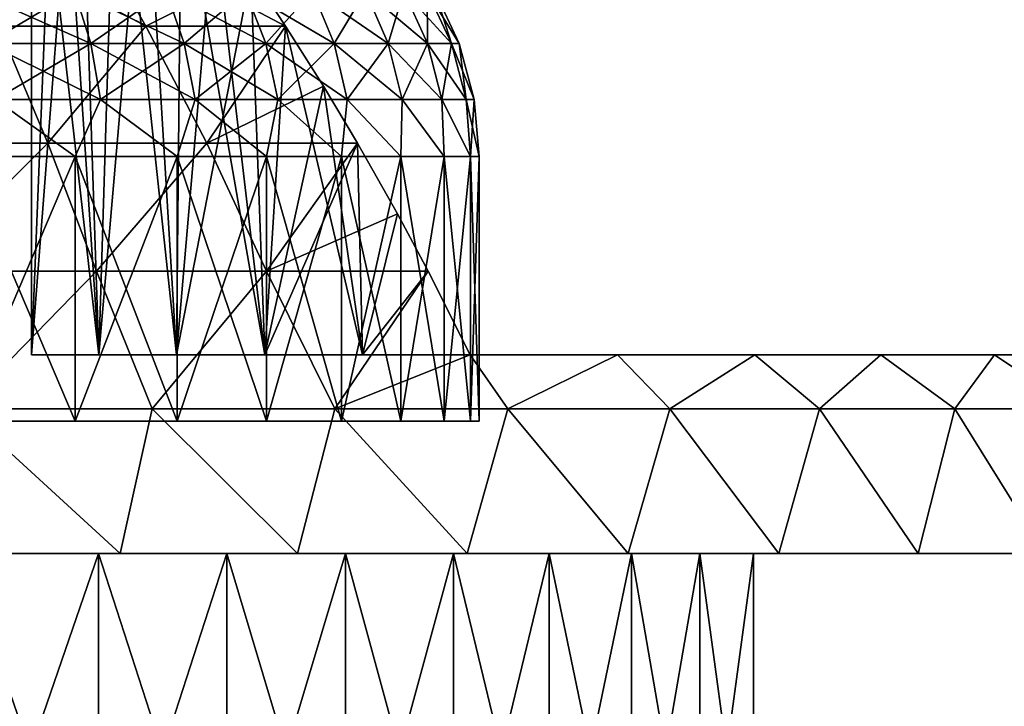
# Model space of a CAD drawing. Header units: millimetres. Extents: x -35 to 35, y -10 to 62.5.
# Tile 66 of 68: x 9.9 to 24.8, y 45.2 to 55.6. Entities that reach past the tile are written whole.
import ezdxf

# ---------------------------------------------------------------- set-up
doc = ezdxf.new("R2010")
doc.units = ezdxf.units.MM
doc.header["$LTSCALE"] = 65.185185
for name, color, linetype in [('51', 7, 'CONTINUOUS'), ('52', 7, 'CONTINUOUS'), ('53', 7, 'CONTINUOUS'), ('55', 7, 'CONTINUOUS'), ('56', 7, 'CONTINUOUS'), ('60', 7, 'CONTINUOUS'), ('62', 7, 'CONTINUOUS'), ('63', 7, 'CONTINUOUS'), ('65', 7, 'CONTINUOUS'), ('66', 7, 'CONTINUOUS')]:
    doc.layers.add(name, color=color, linetype=linetype)

msp = doc.modelspace()

# ---------------------------------------------------------------- linework, layer by layer
at = {"layer": '51', "color": 7, "linetype": 'CONTINUOUS'}
for points in [[(8.646, 47.5, -31.329), (11.42, 47.5, -30.428), (9.025, 47.5, -20.064), (8.646, 47.5, -31.329)], [(11.091, 47.5, 19), (8.646, 47.5, 31.329), (9.025, 47.5, 20.064), (11.091, 47.5, 19)], [(11.42, 47.5, 30.428), (8.646, 47.5, 31.329), (11.091, 47.5, 19), (11.42, 47.5, 30.428)], [(9.025, 47.5, -20.064), (11.42, 47.5, -30.428), (11.091, 47.5, -19), (9.025, 47.5, -20.064)], [(11.091, 47.5, -19), (11.42, 47.5, -30.428), (13.033, 47.5, -17.724), (11.091, 47.5, -19)], [(13.033, 47.5, 17.724), (11.42, 47.5, 30.428), (11.091, 47.5, 19), (13.033, 47.5, 17.724)], [(11.42, 47.5, -30.428), (14.101, 47.5, -29.282), (13.033, 47.5, -17.724), (11.42, 47.5, -30.428)], [(14.101, 47.5, 29.281), (11.42, 47.5, 30.428), (13.033, 47.5, 17.724), (14.101, 47.5, 29.281)], [(13.033, 47.5, -17.724), (14.101, 47.5, -29.282), (14.83, 47.5, -16.25), (13.033, 47.5, -17.724)], [(14.83, 47.5, 16.25), (14.101, 47.5, 29.281), (13.033, 47.5, 17.724), (14.83, 47.5, 16.25)], [(14.101, 47.5, -29.282), (16.669, 47.5, -27.9), (14.83, 47.5, -16.25), (14.101, 47.5, -29.282)], [(16.462, 47.5, 14.595), (14.101, 47.5, 29.281), (14.83, 47.5, 16.25), (16.462, 47.5, 14.595)], [(16.669, 47.5, 27.9), (14.101, 47.5, 29.281), (16.462, 47.5, 14.595), (16.669, 47.5, 27.9)], [(14.83, 47.5, -16.25), (16.669, 47.5, -27.9), (16.462, 47.5, -14.595), (14.83, 47.5, -16.25)], [(16.462, 47.5, -14.595), (16.669, 47.5, -27.9), (17.909, 47.5, -12.777), (16.462, 47.5, -14.595)], [(17.909, 47.5, 12.777), (16.669, 47.5, 27.9), (16.462, 47.5, 14.595), (17.909, 47.5, 12.777)], [(16.669, 47.5, -27.9), (19.103, 47.5, -26.293), (17.909, 47.5, -12.777), (16.669, 47.5, -27.9)], [(19.103, 47.5, 26.293), (16.669, 47.5, 27.9), (17.909, 47.5, 12.777), (19.103, 47.5, 26.293)], [(17.909, 47.5, -12.777), (19.103, 47.5, -26.293), (19.157, 47.5, -10.817), (17.909, 47.5, -12.777)], [(19.157, 47.5, 10.817), (19.103, 47.5, 26.293), (17.909, 47.5, 12.777), (19.157, 47.5, 10.817)], [(19.103, 47.5, -26.293), (21.383, 47.5, -24.475), (19.157, 47.5, -10.817), (19.103, 47.5, -26.293)], [(20.191, 47.5, 8.736), (19.103, 47.5, 26.293), (19.157, 47.5, 10.817), (20.191, 47.5, 8.736)], [(21, 47.5, 6.557), (19.103, 47.5, 26.293), (20.191, 47.5, 8.736), (21, 47.5, 6.557)], [(21.383, 47.5, 24.475), (19.103, 47.5, 26.293), (21, 47.5, 6.557), (21.383, 47.5, 24.475)], [(19.157, 47.5, -10.817), (21.383, 47.5, -24.475), (20.191, 47.5, -8.736), (19.157, 47.5, -10.817)], [(20.191, 47.5, -8.736), (21.383, 47.5, -24.475), (21, 47.5, -6.557), (20.191, 47.5, -8.736)], [(21, 47.5, -6.557), (21.383, 47.5, -24.475), (21, 47.5, 6.557), (21, 47.5, -6.557)], [(21.383, 47.5, -24.475), (21.383, 47.5, 24.475), (21, 47.5, 6.557), (21.383, 47.5, -24.475)], [(23.491, 47.5, -22.46), (21.383, 47.5, 24.475), (21.383, 47.5, -24.475), (23.491, 47.5, -22.46)], [(23.491, 47.5, 22.46), (21.383, 47.5, 24.475), (23.491, 47.5, -22.46), (23.491, 47.5, 22.46)], [(25.409, 47.5, -20.264), (23.491, 47.5, 22.46), (23.491, 47.5, -22.46), (25.409, 47.5, -20.264)], [(25.41, 47.5, 20.263), (23.491, 47.5, 22.46), (25.409, 47.5, -20.264), (25.41, 47.5, 20.263)]]:
    msp.add_3dface(points, dxfattribs=at)
at = {"layer": '52', "color": 7, "linetype": 'CONTINUOUS'}
for points in [[(9.025, 41.5, -20.064), (9.025, 47.5, -20.064), (11.091, 47.5, -19), (9.025, 41.5, -20.064)], [(11.091, 41.5, -19), (9.025, 41.5, -20.064), (11.091, 47.5, -19), (11.091, 41.5, -19)], [(11.091, 41.5, 19), (11.091, 47.5, 19), (9.025, 47.5, 20.064), (11.091, 41.5, 19)], [(9.025, 41.5, 20.064), (11.091, 41.5, 19), (9.025, 47.5, 20.064), (9.025, 41.5, 20.064)], [(11.091, 41.5, -19), (11.091, 47.5, -19), (13.033, 47.5, -17.724), (11.091, 41.5, -19)], [(13.033, 41.5, -17.724), (11.091, 41.5, -19), (13.033, 47.5, -17.724), (13.033, 41.5, -17.724)], [(13.033, 41.5, 17.724), (13.033, 47.5, 17.724), (11.091, 47.5, 19), (13.033, 41.5, 17.724)], [(11.091, 41.5, 19), (13.033, 41.5, 17.724), (11.091, 47.5, 19), (11.091, 41.5, 19)], [(13.033, 41.5, -17.724), (13.033, 47.5, -17.724), (14.83, 47.5, -16.25), (13.033, 41.5, -17.724)], [(14.83, 41.5, -16.25), (13.033, 41.5, -17.724), (14.83, 47.5, -16.25), (14.83, 41.5, -16.25)], [(14.83, 41.5, 16.25), (14.83, 47.5, 16.25), (13.033, 47.5, 17.724), (14.83, 41.5, 16.25)], [(13.033, 41.5, 17.724), (14.83, 41.5, 16.25), (13.033, 47.5, 17.724), (13.033, 41.5, 17.724)], [(14.83, 41.5, -16.25), (14.83, 47.5, -16.25), (16.462, 47.5, -14.595), (14.83, 41.5, -16.25)], [(16.462, 41.5, -14.595), (14.83, 41.5, -16.25), (16.462, 47.5, -14.595), (16.462, 41.5, -14.595)], [(16.462, 41.5, 14.595), (16.462, 47.5, 14.595), (14.83, 47.5, 16.25), (16.462, 41.5, 14.595)], [(14.83, 41.5, 16.25), (16.462, 41.5, 14.595), (14.83, 47.5, 16.25), (14.83, 41.5, 16.25)], [(17.909, 41.5, -12.777), (16.462, 41.5, -14.595), (17.909, 47.5, -12.777), (17.909, 41.5, -12.777)], [(17.909, 41.5, 12.777), (17.909, 47.5, 12.777), (16.462, 47.5, 14.595), (17.909, 41.5, 12.777)], [(16.462, 41.5, -14.595), (16.462, 47.5, -14.595), (17.909, 47.5, -12.777), (16.462, 41.5, -14.595)], [(16.462, 41.5, 14.595), (17.909, 41.5, 12.777), (16.462, 47.5, 14.595), (16.462, 41.5, 14.595)], [(19.157, 41.5, -10.817), (17.909, 41.5, -12.777), (19.157, 47.5, -10.817), (19.157, 41.5, -10.817)], [(19.157, 41.5, 10.817), (19.157, 47.5, 10.817), (17.909, 47.5, 12.777), (19.157, 41.5, 10.817)], [(17.909, 41.5, -12.777), (17.909, 47.5, -12.777), (19.157, 47.5, -10.817), (17.909, 41.5, -12.777)], [(17.909, 41.5, 12.777), (19.157, 41.5, 10.817), (17.909, 47.5, 12.777), (17.909, 41.5, 12.777)], [(20.191, 41.5, -8.736), (19.157, 41.5, -10.817), (20.191, 47.5, -8.736), (20.191, 41.5, -8.736)], [(19.157, 41.5, -10.817), (19.157, 47.5, -10.817), (20.191, 47.5, -8.736), (19.157, 41.5, -10.817)], [(19.157, 41.5, 10.817), (20.191, 41.5, 8.736), (19.157, 47.5, 10.817), (19.157, 41.5, 10.817)], [(20.191, 41.5, 8.736), (20.191, 47.5, 8.736), (19.157, 47.5, 10.817), (20.191, 41.5, 8.736)], [(21, 41.5, -6.557), (20.191, 41.5, -8.736), (21, 47.5, -6.557), (21, 41.5, -6.557)], [(20.191, 41.5, -8.736), (20.191, 47.5, -8.736), (21, 47.5, -6.557), (20.191, 41.5, -8.736)], [(21, 41.5, 6.557), (21, 47.5, 6.557), (20.191, 47.5, 8.736), (21, 41.5, 6.557)], [(20.191, 41.5, 8.736), (21, 41.5, 6.557), (20.191, 47.5, 8.736), (20.191, 41.5, 8.736)]]:
    msp.add_3dface(points, dxfattribs=at)
at = {"layer": '53', "color": 7, "linetype": 'CONTINUOUS'}
for points in [[(21, 41.5, -6.557), (21, 47.5, -6.557), (21, 47.5, 6.557), (21, 41.5, -6.557)], [(21, 41.5, 6.557), (21, 41.5, -6.557), (21, 47.5, 6.557), (21, 41.5, 6.557)]]:
    msp.add_3dface(points, dxfattribs=at)
at = {"layer": '55', "color": 7, "linetype": 'CONTINUOUS'}
for points in [[(10.896, 57.066, -21.091), (11.81, 55.47, -22.958), (8.838, 57.066, -22.033), (10.896, 57.066, -21.091)], [(11.81, 55.47, 22.958), (8.838, 57.066, 22.033), (9.578, 55.47, 23.974), (11.81, 55.47, 22.958)], [(11.81, 55.47, -22.958), (9.578, 55.47, -23.974), (8.838, 57.066, -22.033), (11.81, 55.47, -22.958)], [(10.896, 57.066, 21.091), (8.838, 57.066, 22.033), (11.81, 55.47, 22.958), (10.896, 57.066, 21.091)], [(13.394, 56.269, -20.9), (11.81, 55.47, -22.958), (10.896, 57.066, -21.091), (13.394, 56.269, -20.9)], [(13.394, 56.269, 20.9), (10.896, 57.066, 21.091), (13.923, 55.47, 21.74), (13.394, 56.269, 20.9)], [(13.923, 55.47, 21.74), (10.896, 57.066, 21.091), (11.81, 55.47, 22.958), (13.923, 55.47, 21.74)], [(13.923, 55.47, -21.74), (11.81, 55.47, -22.958), (13.394, 56.269, -20.9), (13.923, 55.47, -21.74)], [(10.326, 53.698, -25.754), (7.828, 53.698, -26.62), (9.578, 55.47, -23.974), (10.326, 53.698, -25.754)], [(10.326, 53.698, 25.754), (9.578, 55.47, 23.974), (7.828, 53.698, 26.62), (10.326, 53.698, 25.754)], [(11.81, 55.47, 22.958), (9.578, 55.47, 23.974), (10.326, 53.698, 25.754), (11.81, 55.47, 22.958)], [(11.81, 55.47, -22.958), (10.326, 53.698, -25.754), (9.578, 55.47, -23.974), (11.81, 55.47, -22.958)], [(12.731, 53.698, 24.654), (11.81, 55.47, 22.958), (10.326, 53.698, 25.754), (12.731, 53.698, 24.654)], [(12.731, 53.698, -24.654), (10.326, 53.698, -25.754), (11.81, 55.47, -22.958), (12.731, 53.698, -24.654)], [(13.923, 55.47, 21.74), (11.81, 55.47, 22.958), (12.731, 53.698, 24.654), (13.923, 55.47, 21.74)], [(13.923, 55.47, -21.74), (12.731, 53.698, -24.654), (11.81, 55.47, -22.958), (13.923, 55.47, -21.74)], [(14.496, 54.562, 22.599), (13.923, 55.47, 21.74), (12.731, 53.698, 24.654), (14.496, 54.562, 22.599)], [(14.496, 54.562, -22.599), (12.731, 53.698, -24.654), (13.923, 55.47, -21.74), (14.496, 54.562, -22.599)], [(15.012, 53.699, -23.335), (12.731, 53.698, -24.654), (14.496, 54.562, -22.599), (15.012, 53.699, -23.335)], [(15.012, 53.699, 23.335), (14.496, 54.562, 22.599), (12.731, 53.698, 24.654), (15.012, 53.699, 23.335)], [(10.326, 53.698, -25.754), (8.387, 51.766, -28.299), (7.828, 53.698, -26.62), (10.326, 53.698, -25.754)], [(8.387, 51.766, 28.299), (10.326, 53.698, 25.754), (7.828, 53.698, 26.62), (8.387, 51.766, 28.299)], [(11.062, 51.766, -27.364), (8.387, 51.766, -28.299), (10.326, 53.698, -25.754), (11.062, 51.766, -27.364)], [(8.387, 51.766, 28.299), (11.062, 51.766, 27.364), (10.326, 53.698, 25.754), (8.387, 51.766, 28.299)], [(12.731, 53.698, -24.654), (11.062, 51.766, -27.364), (10.326, 53.698, -25.754), (12.731, 53.698, -24.654)], [(11.062, 51.766, 27.364), (12.731, 53.698, 24.654), (10.326, 53.698, 25.754), (11.062, 51.766, 27.364)], [(13.635, 51.766, -26.178), (11.062, 51.766, -27.364), (12.731, 53.698, -24.654), (13.635, 51.766, -26.178)], [(11.062, 51.766, 27.364), (13.635, 51.766, 26.178), (12.731, 53.698, 24.654), (11.062, 51.766, 27.364)], [(15.012, 53.699, -23.335), (13.635, 51.766, -26.178), (12.731, 53.698, -24.654), (15.012, 53.699, -23.335)], [(13.635, 51.766, 26.178), (15.012, 53.699, 23.335), (12.731, 53.698, 24.654), (13.635, 51.766, 26.178)], [(15.614, 52.634, -24.151), (13.635, 51.766, -26.178), (15.012, 53.699, -23.335), (15.614, 52.634, -24.151)], [(15.012, 53.699, 23.335), (13.635, 51.766, 26.178), (15.614, 52.634, 24.151), (15.012, 53.699, 23.335)], [(16.078, 51.766, -24.752), (13.635, 51.766, -26.178), (15.614, 52.634, -24.151), (16.078, 51.766, -24.752)], [(13.635, 51.766, 26.178), (16.078, 51.766, 24.752), (15.614, 52.634, 24.151), (13.635, 51.766, 26.178)], [(8.387, 51.766, -28.299), (11.062, 51.766, -27.364), (9.03, 49.686, -29.769), (8.387, 51.766, -28.299)], [(8.387, 51.766, 28.299), (9.03, 49.686, 29.769), (11.062, 51.766, 27.364), (8.387, 51.766, 28.299)], [(9.03, 49.686, -29.769), (11.062, 51.766, -27.364), (11.905, 49.686, -28.741), (9.03, 49.686, -29.769)], [(9.03, 49.686, 29.769), (11.905, 49.686, 28.741), (11.062, 51.766, 27.364), (9.03, 49.686, 29.769)], [(11.062, 51.766, -27.364), (13.635, 51.766, -26.178), (11.905, 49.686, -28.741), (11.062, 51.766, -27.364)], [(11.062, 51.766, 27.364), (11.905, 49.686, 28.741), (13.635, 51.766, 26.178), (11.062, 51.766, 27.364)], [(11.905, 49.686, -28.741), (13.635, 51.766, -26.178), (14.665, 49.686, -27.436), (11.905, 49.686, -28.741)], [(11.905, 49.686, 28.741), (14.665, 49.686, 27.436), (13.635, 51.766, 26.178), (11.905, 49.686, 28.741)], [(13.635, 51.766, -26.178), (16.078, 51.766, -24.752), (14.665, 49.686, -27.436), (13.635, 51.766, -26.178)], [(13.635, 51.766, 26.178), (14.665, 49.686, 27.436), (16.078, 51.766, 24.752), (13.635, 51.766, 26.178)], [(16.078, 51.766, -24.752), (16.712, 50.5, -25.537), (14.665, 49.686, -27.436), (16.078, 51.766, -24.752)], [(14.665, 49.686, 27.436), (16.712, 50.5, 25.537), (16.078, 51.766, 24.752), (14.665, 49.686, 27.436)], [(14.665, 49.686, -27.436), (16.712, 50.5, -25.537), (17.283, 49.686, -25.866), (14.665, 49.686, -27.436)], [(17.283, 49.686, 25.866), (16.712, 50.5, 25.537), (14.665, 49.686, 27.436), (17.283, 49.686, 25.866)], [(16.712, 50.5, -25.537), (18.943, 50.5, -23.929), (17.283, 49.686, -25.866), (16.712, 50.5, -25.537)], [(18.943, 50.5, 23.929), (16.712, 50.5, 25.537), (17.283, 49.686, 25.866), (18.943, 50.5, 23.929)], [(17.283, 49.686, -25.866), (18.943, 50.5, -23.929), (19.735, 49.686, -24.047), (17.283, 49.686, -25.866)], [(19.735, 49.686, 24.047), (18.943, 50.5, 23.929), (17.283, 49.686, 25.866), (19.735, 49.686, 24.047)], [(18.943, 50.5, -23.929), (21.019, 50.5, -22.127), (19.735, 49.686, -24.047), (18.943, 50.5, -23.929)], [(21.019, 50.5, 22.127), (18.943, 50.5, 23.929), (19.735, 49.686, 24.047), (21.019, 50.5, 22.127)], [(19.735, 49.686, -24.047), (21.019, 50.5, -22.127), (21.997, 49.686, -21.997), (19.735, 49.686, -24.047)], [(21.997, 49.686, 21.997), (21.019, 50.5, 22.127), (19.735, 49.686, 24.047), (21.997, 49.686, 21.997)], [(21.019, 50.5, -22.127), (22.925, 50.5, -20.146), (21.997, 49.686, -21.997), (21.019, 50.5, -22.127)], [(22.925, 50.5, 20.146), (21.019, 50.5, 22.127), (21.997, 49.686, 21.997), (22.925, 50.5, 20.146)], [(21.997, 49.686, -21.997), (22.925, 50.5, -20.146), (24.047, 49.686, -19.735), (21.997, 49.686, -21.997)], [(24.047, 49.686, 19.735), (22.925, 50.5, 20.146), (21.997, 49.686, 21.997), (24.047, 49.686, 19.735)], [(22.925, 50.5, -20.146), (24.645, 50.5, -18.001), (24.047, 49.686, -19.735), (22.925, 50.5, -20.146)], [(24.645, 50.5, 18.001), (22.925, 50.5, 20.146), (24.047, 49.686, 19.735), (24.645, 50.5, 18.001)], [(24.047, 49.686, -19.735), (24.645, 50.5, -18.001), (25.866, 49.686, -17.283), (24.047, 49.686, -19.735)], [(25.866, 49.686, 17.283), (24.645, 50.5, 18.001), (24.047, 49.686, 19.735), (25.866, 49.686, 17.283)], [(24.645, 50.5, -18.001), (26.165, 50.5, -15.71), (25.866, 49.686, -17.283), (24.645, 50.5, -18.001)], [(26.165, 50.5, 15.71), (24.645, 50.5, 18.001), (25.866, 49.686, 17.283), (26.165, 50.5, 15.71)], [(8.646, 47.5, 31.329), (11.42, 47.5, 30.428), (9.03, 49.686, 29.769), (8.646, 47.5, 31.329)], [(11.42, 47.5, -30.428), (8.646, 47.5, -31.329), (9.03, 49.686, -29.769), (11.42, 47.5, -30.428)], [(11.42, 47.5, 30.428), (11.905, 49.686, 28.741), (9.03, 49.686, 29.769), (11.42, 47.5, 30.428)], [(11.42, 47.5, -30.428), (9.03, 49.686, -29.769), (11.905, 49.686, -28.741), (11.42, 47.5, -30.428)], [(11.42, 47.5, 30.428), (14.101, 47.5, 29.281), (11.905, 49.686, 28.741), (11.42, 47.5, 30.428)], [(14.101, 47.5, -29.282), (11.42, 47.5, -30.428), (11.905, 49.686, -28.741), (14.101, 47.5, -29.282)], [(14.101, 47.5, 29.281), (14.665, 49.686, 27.436), (11.905, 49.686, 28.741), (14.101, 47.5, 29.281)], [(14.101, 47.5, -29.282), (11.905, 49.686, -28.741), (14.665, 49.686, -27.436), (14.101, 47.5, -29.282)], [(14.101, 47.5, 29.281), (16.669, 47.5, 27.9), (14.665, 49.686, 27.436), (14.101, 47.5, 29.281)], [(16.669, 47.5, -27.9), (14.101, 47.5, -29.282), (14.665, 49.686, -27.436), (16.669, 47.5, -27.9)], [(16.669, 47.5, -27.9), (14.665, 49.686, -27.436), (17.283, 49.686, -25.866), (16.669, 47.5, -27.9)], [(16.669, 47.5, 27.9), (17.283, 49.686, 25.866), (14.665, 49.686, 27.436), (16.669, 47.5, 27.9)], [(16.669, 47.5, 27.9), (19.103, 47.5, 26.293), (17.283, 49.686, 25.866), (16.669, 47.5, 27.9)], [(19.103, 47.5, -26.293), (16.669, 47.5, -27.9), (17.283, 49.686, -25.866), (19.103, 47.5, -26.293)], [(19.103, 47.5, -26.293), (17.283, 49.686, -25.866), (19.735, 49.686, -24.047), (19.103, 47.5, -26.293)], [(19.103, 47.5, 26.293), (19.735, 49.686, 24.047), (17.283, 49.686, 25.866), (19.103, 47.5, 26.293)], [(21.383, 47.5, -24.475), (19.103, 47.5, -26.293), (19.735, 49.686, -24.047), (21.383, 47.5, -24.475)], [(19.103, 47.5, 26.293), (21.383, 47.5, 24.475), (19.735, 49.686, 24.047), (19.103, 47.5, 26.293)], [(21.383, 47.5, -24.475), (19.735, 49.686, -24.047), (21.997, 49.686, -21.997), (21.383, 47.5, -24.475)], [(21.383, 47.5, 24.475), (21.997, 49.686, 21.997), (19.735, 49.686, 24.047), (21.383, 47.5, 24.475)], [(23.491, 47.5, -22.46), (21.383, 47.5, -24.475), (21.997, 49.686, -21.997), (23.491, 47.5, -22.46)], [(21.383, 47.5, 24.475), (23.491, 47.5, 22.46), (21.997, 49.686, 21.997), (21.383, 47.5, 24.475)], [(23.491, 47.5, -22.46), (21.997, 49.686, -21.997), (24.047, 49.686, -19.735), (23.491, 47.5, -22.46)], [(23.491, 47.5, 22.46), (24.047, 49.686, 19.735), (21.997, 49.686, 21.997), (23.491, 47.5, 22.46)], [(25.409, 47.5, -20.264), (23.491, 47.5, -22.46), (24.047, 49.686, -19.735), (25.409, 47.5, -20.264)], [(23.491, 47.5, 22.46), (25.41, 47.5, 20.263), (24.047, 49.686, 19.735), (23.491, 47.5, 22.46)], [(25.409, 47.5, -20.264), (24.047, 49.686, -19.735), (25.866, 49.686, -17.283), (25.409, 47.5, -20.264)], [(25.41, 47.5, 20.263), (25.866, 49.686, 17.283), (24.047, 49.686, 19.735), (25.41, 47.5, 20.263)]]:
    msp.add_3dface(points, dxfattribs=at)
at = {"layer": '56', "color": 7, "linetype": 'CONTINUOUS'}
for points in [[(11.095, 50.5, 16.573), (26.165, 50.5, 15.71), (10.077, 50.5, 14.124), (11.095, 50.5, 16.573)], [(10.077, 50.5, -14.124), (26.165, 50.5, -15.71), (11.095, 50.5, -16.573), (10.077, 50.5, -14.124)], [(26.165, 50.5, 15.71), (27.473, 50.5, 13.291), (10.077, 50.5, 14.124), (26.165, 50.5, 15.71)], [(27.473, 50.5, -13.291), (10.077, 50.5, -14.124), (11.681, 50.5, -12.829), (27.473, 50.5, -13.291)], [(10.077, 50.5, 14.124), (27.473, 50.5, 13.291), (11.681, 50.5, 12.829), (10.077, 50.5, 14.124)], [(27.473, 50.5, -13.291), (26.165, 50.5, -15.71), (10.077, 50.5, -14.124), (27.473, 50.5, -13.291)], [(11.095, 50.5, -16.573), (24.645, 50.5, -18.001), (12.273, 50.5, -18.949), (11.095, 50.5, -16.573)], [(26.165, 50.5, -15.71), (24.645, 50.5, -18.001), (11.095, 50.5, -16.573), (26.165, 50.5, -15.71)], [(24.645, 50.5, 18.001), (26.165, 50.5, 15.71), (11.095, 50.5, 16.573), (24.645, 50.5, 18.001)], [(12.273, 50.5, 18.949), (24.645, 50.5, 18.001), (11.095, 50.5, 16.573), (12.273, 50.5, 18.949)], [(27.473, 50.5, 13.291), (28.558, 50.5, 10.765), (11.681, 50.5, 12.829), (27.473, 50.5, 13.291)], [(13.12, 50.5, -11.353), (27.473, 50.5, -13.291), (11.681, 50.5, -12.829), (13.12, 50.5, -11.353)], [(11.681, 50.5, 12.829), (28.558, 50.5, 10.765), (13.12, 50.5, 11.353), (11.681, 50.5, 12.829)], [(22.925, 50.5, 20.146), (24.645, 50.5, 18.001), (12.273, 50.5, 18.949), (22.925, 50.5, 20.146)], [(24.645, 50.5, -18.001), (22.925, 50.5, -20.146), (12.273, 50.5, -18.949), (24.645, 50.5, -18.001)], [(13.606, 50.5, 21.241), (22.925, 50.5, 20.146), (12.273, 50.5, 18.949), (13.606, 50.5, 21.241)], [(12.273, 50.5, -18.949), (22.925, 50.5, -20.146), (13.606, 50.5, -21.241), (12.273, 50.5, -18.949)], [(13.12, 50.5, 11.353), (28.558, 50.5, 10.765), (14.374, 50.5, 9.717), (13.12, 50.5, 11.353)], [(14.374, 50.5, -9.717), (28.558, 50.5, -10.765), (13.12, 50.5, -11.353), (14.374, 50.5, -9.717)], [(28.558, 50.5, -10.765), (27.473, 50.5, -13.291), (13.12, 50.5, -11.353), (28.558, 50.5, -10.765)], [(21.019, 50.5, 22.127), (22.925, 50.5, 20.146), (13.606, 50.5, 21.241), (21.019, 50.5, 22.127)], [(15.088, 50.5, 23.44), (21.019, 50.5, 22.127), (13.606, 50.5, 21.241), (15.088, 50.5, 23.44)], [(13.606, 50.5, -21.241), (21.019, 50.5, -22.127), (15.088, 50.5, -23.44), (13.606, 50.5, -21.241)], [(22.925, 50.5, -20.146), (21.019, 50.5, -22.127), (13.606, 50.5, -21.241), (22.925, 50.5, -20.146)], [(14.374, 50.5, 9.717), (29.411, 50.5, 8.151), (15.425, 50.5, 7.943), (14.374, 50.5, 9.717)], [(15.425, 50.5, -7.943), (29.411, 50.5, -8.151), (14.374, 50.5, -9.717), (15.425, 50.5, -7.943)], [(29.411, 50.5, -8.151), (28.558, 50.5, -10.765), (14.374, 50.5, -9.717), (29.411, 50.5, -8.151)], [(28.558, 50.5, 10.765), (29.411, 50.5, 8.151), (14.374, 50.5, 9.717), (28.558, 50.5, 10.765)], [(18.943, 50.5, -23.929), (16.712, 50.5, -25.537), (15.088, 50.5, -23.44), (18.943, 50.5, -23.929)], [(21.019, 50.5, -22.127), (18.943, 50.5, -23.929), (15.088, 50.5, -23.44), (21.019, 50.5, -22.127)], [(18.943, 50.5, 23.929), (21.019, 50.5, 22.127), (15.088, 50.5, 23.44), (18.943, 50.5, 23.929)], [(16.712, 50.5, 25.537), (18.943, 50.5, 23.929), (15.088, 50.5, 23.44), (16.712, 50.5, 25.537)], [(15.425, 50.5, 7.943), (30.025, 50.5, 5.471), (16.258, 50.5, 6.058), (15.425, 50.5, 7.943)], [(16.258, 50.5, -6.058), (29.411, 50.5, -8.151), (15.425, 50.5, -7.943), (16.258, 50.5, -6.058)], [(29.411, 50.5, 8.151), (30.025, 50.5, 5.471), (15.425, 50.5, 7.943), (29.411, 50.5, 8.151)], [(16.258, 50.5, 6.058), (30.025, 50.5, 5.471), (16.862, 50.5, 4.087), (16.258, 50.5, 6.058)], [(16.862, 50.5, -4.087), (30.025, 50.5, -5.471), (16.258, 50.5, -6.058), (16.862, 50.5, -4.087)], [(30.025, 50.5, -5.471), (29.411, 50.5, -8.151), (16.258, 50.5, -6.058), (30.025, 50.5, -5.471)], [(16.862, 50.5, 4.087), (30.395, 50.5, 2.747), (17.228, 50.5, 2.058), (16.862, 50.5, 4.087)], [(30.025, 50.5, 5.471), (30.395, 50.5, 2.747), (16.862, 50.5, 4.087), (30.025, 50.5, 5.471)], [(30.395, 50.5, -2.747), (30.025, 50.5, -5.471), (16.862, 50.5, -4.087), (30.395, 50.5, -2.747)], [(17.228, 50.5, -2.058), (30.395, 50.5, -2.747), (16.862, 50.5, -4.087), (17.228, 50.5, -2.058)], [(30.395, 50.5, 2.747), (30.519, 50.5), (17.228, 50.5, 2.058), (30.395, 50.5, 2.747)], [(17.35, 50.5), (30.395, 50.5, -2.747), (17.228, 50.5, -2.058), (17.35, 50.5)], [(17.228, 50.5, 2.058), (30.519, 50.5), (17.35, 50.5), (17.228, 50.5, 2.058)], [(30.519, 50.5), (30.395, 50.5, -2.747), (17.35, 50.5), (30.519, 50.5)]]:
    msp.add_3dface(points, dxfattribs=at)
at = {"layer": '60', "color": 7, "linetype": 'CONTINUOUS'}
for points in [[(10.463, 60.057, 15.109), (10.79, 59.686, 15.887), (10.077, 50.5, 14.124), (10.463, 60.057, 15.109)], [(10.463, 60.057, 15.109), (10.077, 50.5, 14.124), (10.077, 59.5, 14.124), (10.463, 60.057, 15.109)], [(11.095, 50.5, -16.573), (10.463, 60.057, -15.109), (10.077, 59.5, -14.124), (11.095, 50.5, -16.573)], [(10.79, 59.686, -15.887), (10.463, 60.057, -15.109), (11.095, 50.5, -16.573), (10.79, 59.686, -15.887)], [(10.79, 59.686, 15.887), (11.095, 50.5, 16.573), (10.077, 50.5, 14.124), (10.79, 59.686, 15.887)], [(10.79, 59.686, 15.887), (11.358, 59.011, 17.139), (11.095, 50.5, 16.573), (10.79, 59.686, 15.887)], [(11.358, 59.011, -17.139), (10.79, 59.686, -15.887), (11.095, 50.5, -16.573), (11.358, 59.011, -17.139)], [(10.077, 50.5, -14.124), (11.095, 50.5, -16.573), (10.077, 59.5, -14.124), (10.077, 50.5, -14.124)], [(11.358, 59.011, -17.139), (11.095, 50.5, -16.573), (12.273, 50.5, -18.949), (11.358, 59.011, -17.139)], [(11.358, 59.011, 17.139), (11.787, 58.475, 18.016), (11.095, 50.5, 16.573), (11.358, 59.011, 17.139)], [(11.787, 58.475, -18.016), (11.358, 59.011, -17.139), (12.273, 50.5, -18.949), (11.787, 58.475, -18.016)], [(11.787, 58.475, 18.016), (12.273, 50.5, 18.949), (11.095, 50.5, 16.573), (11.787, 58.475, 18.016)], [(12.34, 57.751, -19.074), (11.787, 58.475, -18.016), (12.273, 50.5, -18.949), (12.34, 57.751, -19.074)], [(11.787, 58.475, 18.016), (12.34, 57.751, 19.074), (12.273, 50.5, 18.949), (11.787, 58.475, 18.016)], [(12.34, 57.751, 19.074), (12.839, 57.066, 19.966), (12.273, 50.5, 18.949), (12.34, 57.751, 19.074)], [(12.34, 57.751, -19.074), (12.273, 50.5, -18.949), (13.606, 50.5, -21.241), (12.34, 57.751, -19.074)], [(12.839, 57.066, -19.966), (12.34, 57.751, -19.074), (13.606, 50.5, -21.241), (12.839, 57.066, -19.966)], [(12.839, 57.066, 19.966), (13.394, 56.269, 20.9), (12.273, 50.5, 18.949), (12.839, 57.066, 19.966)], [(13.394, 56.269, -20.9), (12.839, 57.066, -19.966), (13.606, 50.5, -21.241), (13.394, 56.269, -20.9)], [(13.394, 56.269, 20.9), (13.606, 50.5, 21.241), (12.273, 50.5, 18.949), (13.394, 56.269, 20.9)], [(13.394, 56.269, 20.9), (13.923, 55.47, 21.74), (13.606, 50.5, 21.241), (13.394, 56.269, 20.9)], [(13.923, 55.47, -21.74), (13.394, 56.269, -20.9), (13.606, 50.5, -21.241), (13.923, 55.47, -21.74)], [(13.923, 55.47, 21.74), (14.496, 54.562, 22.599), (13.606, 50.5, 21.241), (13.923, 55.47, 21.74)], [(13.923, 55.47, -21.74), (13.606, 50.5, -21.241), (15.088, 50.5, -23.44), (13.923, 55.47, -21.74)], [(14.496, 54.562, -22.599), (13.923, 55.47, -21.74), (15.088, 50.5, -23.44), (14.496, 54.562, -22.599)], [(14.496, 54.562, 22.599), (15.012, 53.699, 23.335), (13.606, 50.5, 21.241), (14.496, 54.562, 22.599)], [(15.012, 53.699, -23.335), (14.496, 54.562, -22.599), (15.088, 50.5, -23.44), (15.012, 53.699, -23.335)], [(15.012, 53.699, 23.335), (15.088, 50.5, 23.44), (13.606, 50.5, 21.241), (15.012, 53.699, 23.335)], [(15.012, 53.699, 23.335), (15.614, 52.634, 24.151), (15.088, 50.5, 23.44), (15.012, 53.699, 23.335)], [(15.614, 52.634, -24.151), (15.012, 53.699, -23.335), (15.088, 50.5, -23.44), (15.614, 52.634, -24.151)], [(16.078, 51.766, -24.752), (15.614, 52.634, -24.151), (15.088, 50.5, -23.44), (16.078, 51.766, -24.752)], [(15.614, 52.634, 24.151), (16.078, 51.766, 24.752), (15.088, 50.5, 23.44), (15.614, 52.634, 24.151)], [(16.078, 51.766, 24.752), (16.712, 50.5, 25.537), (15.088, 50.5, 23.44), (16.078, 51.766, 24.752)], [(16.712, 50.5, -25.537), (16.078, 51.766, -24.752), (15.088, 50.5, -23.44), (16.712, 50.5, -25.537)]]:
    msp.add_3dface(points, dxfattribs=at)
at = {"layer": '62', "color": 7, "linetype": 'CONTINUOUS'}
for points in [[(10.741, 49.5, 12.983), (9.029, 53.5, 14.227), (9.029, 49.5, 14.227), (10.741, 49.5, 12.983)], [(10.741, 53.5, 12.983), (9.029, 53.5, 14.227), (10.741, 49.5, 12.983), (10.741, 53.5, 12.983)], [(12.283, 49.5, 11.535), (10.741, 53.5, 12.983), (10.741, 49.5, 12.983), (12.283, 49.5, 11.535)], [(12.283, 53.5, 11.535), (10.741, 53.5, 12.983), (12.283, 49.5, 11.535), (12.283, 53.5, 11.535)], [(13.632, 49.5, 9.904), (12.283, 53.5, 11.535), (12.283, 49.5, 11.535), (13.632, 49.5, 9.904)], [(13.632, 53.5, 9.904), (12.283, 53.5, 11.535), (13.632, 49.5, 9.904), (13.632, 53.5, 9.904)], [(14.766, 49.5, 8.118), (13.632, 53.5, 9.904), (13.632, 49.5, 9.904), (14.766, 49.5, 8.118)], [(14.766, 53.5, 8.118), (13.632, 53.5, 9.904), (14.766, 49.5, 8.118), (14.766, 53.5, 8.118)], [(15.667, 49.5, 6.203), (14.766, 53.5, 8.118), (14.766, 49.5, 8.118), (15.667, 49.5, 6.203)], [(15.667, 53.5, 6.203), (14.766, 53.5, 8.118), (15.667, 49.5, 6.203), (15.667, 53.5, 6.203)], [(16.321, 49.5, 4.19), (15.667, 53.5, 6.203), (15.667, 49.5, 6.203), (16.321, 49.5, 4.19)], [(16.321, 53.5, 4.19), (15.667, 53.5, 6.203), (16.321, 49.5, 4.19), (16.321, 53.5, 4.19)], [(16.717, 49.5, 2.112), (16.321, 53.5, 4.19), (16.321, 49.5, 4.19), (16.717, 49.5, 2.112)], [(16.717, 53.5, 2.112), (16.321, 53.5, 4.19), (16.717, 49.5, 2.112), (16.717, 53.5, 2.112)], [(16.85, 49.5), (16.717, 53.5, 2.112), (16.717, 49.5, 2.112), (16.85, 49.5)], [(16.85, 53.5), (16.717, 53.5, 2.112), (16.85, 49.5), (16.85, 53.5)]]:
    msp.add_3dface(points, dxfattribs=at)
at = {"layer": '63', "color": 7, "linetype": 'CONTINUOUS'}
for points in [[(9.029, 49.5, -14.227), (10.741, 53.5, -12.983), (10.741, 49.5, -12.983), (9.029, 49.5, -14.227)], [(9.029, 53.5, -14.227), (10.741, 53.5, -12.983), (9.029, 49.5, -14.227), (9.029, 53.5, -14.227)], [(10.741, 53.5, -12.983), (12.283, 53.5, -11.535), (10.741, 49.5, -12.983), (10.741, 53.5, -12.983)], [(10.741, 49.5, -12.983), (12.283, 53.5, -11.535), (12.283, 49.5, -11.535), (10.741, 49.5, -12.983)], [(12.283, 49.5, -11.535), (13.632, 53.5, -9.904), (13.632, 49.5, -9.904), (12.283, 49.5, -11.535)], [(12.283, 53.5, -11.535), (13.632, 53.5, -9.904), (12.283, 49.5, -11.535), (12.283, 53.5, -11.535)], [(13.632, 49.5, -9.904), (14.766, 53.5, -8.118), (14.766, 49.5, -8.118), (13.632, 49.5, -9.904)], [(13.632, 53.5, -9.904), (14.766, 53.5, -8.118), (13.632, 49.5, -9.904), (13.632, 53.5, -9.904)], [(14.766, 53.5, -8.118), (15.667, 53.5, -6.203), (14.766, 49.5, -8.118), (14.766, 53.5, -8.118)], [(14.766, 49.5, -8.118), (15.667, 53.5, -6.203), (15.667, 49.5, -6.203), (14.766, 49.5, -8.118)], [(15.667, 49.5, -6.203), (16.321, 53.5, -4.19), (16.321, 49.5, -4.19), (15.667, 49.5, -6.203)], [(15.667, 53.5, -6.203), (16.321, 53.5, -4.19), (15.667, 49.5, -6.203), (15.667, 53.5, -6.203)], [(16.321, 53.5, -4.19), (16.717, 53.5, -2.112), (16.321, 49.5, -4.19), (16.321, 53.5, -4.19)], [(16.321, 49.5, -4.19), (16.717, 53.5, -2.112), (16.717, 49.5, -2.112), (16.321, 49.5, -4.19)], [(16.717, 53.5, -2.112), (16.85, 53.5), (16.717, 49.5, -2.112), (16.717, 53.5, -2.112)], [(16.85, 53.5), (16.85, 49.5), (16.717, 49.5, -2.112), (16.85, 53.5)]]:
    msp.add_3dface(points, dxfattribs=at)
at = {"layer": '65', "color": 7, "linetype": 'CONTINUOUS'}
for points in [[(10.731, 55.996, 12.113), (9.193, 55.996, 13.318), (10.975, 55.205, 12.388), (10.731, 55.996, 12.113)], [(10.975, 55.205, 12.388), (9.193, 55.996, 13.318), (9.402, 55.205, 13.621), (10.975, 55.205, 12.388)], [(12.113, 55.996, 10.731), (10.731, 55.996, 12.113), (12.388, 55.205, 10.975), (12.113, 55.996, 10.731)], [(12.388, 55.205, 10.975), (10.731, 55.996, 12.113), (10.975, 55.205, 12.388), (12.388, 55.205, 10.975)], [(13.621, 55.205, 9.402), (12.113, 55.996, 10.731), (12.388, 55.205, 10.975), (13.621, 55.205, 9.402)], [(13.318, 55.996, 9.193), (12.113, 55.996, 10.731), (13.621, 55.205, 9.402), (13.318, 55.996, 9.193)], [(14.655, 55.205, 7.691), (13.318, 55.996, 9.193), (13.621, 55.205, 9.402), (14.655, 55.205, 7.691)], [(14.329, 55.996, 7.52), (13.318, 55.996, 9.193), (14.655, 55.205, 7.691), (14.329, 55.996, 7.52)], [(15.131, 55.996, 5.738), (14.329, 55.996, 7.52), (15.475, 55.205, 5.869), (15.131, 55.996, 5.738)], [(15.475, 55.205, 5.869), (14.329, 55.996, 7.52), (14.655, 55.205, 7.691), (15.475, 55.205, 5.869)], [(15.712, 55.996, 3.873), (15.131, 55.996, 5.738), (16.069, 55.205, 3.961), (15.712, 55.996, 3.873)], [(16.069, 55.205, 3.961), (15.131, 55.996, 5.738), (15.475, 55.205, 5.869), (16.069, 55.205, 3.961)], [(16.064, 55.996, 1.951), (15.712, 55.996, 3.873), (16.43, 55.205, 1.995), (16.064, 55.996, 1.951)], [(16.43, 55.205, 1.995), (15.712, 55.996, 3.873), (16.069, 55.205, 3.961), (16.43, 55.205, 1.995)], [(16.182, 55.996), (16.064, 55.996, 1.951), (16.55, 55.205), (16.182, 55.996)], [(16.55, 55.205), (16.064, 55.996, 1.951), (16.43, 55.205, 1.995), (16.55, 55.205)], [(10.975, 55.205, 12.388), (9.402, 55.205, 13.621), (11.124, 54.362, 12.556), (10.975, 55.205, 12.388)], [(11.124, 54.362, 12.556), (9.402, 55.205, 13.621), (9.529, 54.362, 13.806), (11.124, 54.362, 12.556)], [(12.388, 55.205, 10.975), (10.975, 55.205, 12.388), (12.556, 54.362, 11.124), (12.388, 55.205, 10.975)], [(12.556, 54.362, 11.124), (10.975, 55.205, 12.388), (11.124, 54.362, 12.556), (12.556, 54.362, 11.124)], [(13.621, 55.205, 9.402), (12.388, 55.205, 10.975), (13.806, 54.362, 9.529), (13.621, 55.205, 9.402)], [(13.806, 54.362, 9.529), (12.388, 55.205, 10.975), (12.556, 54.362, 11.124), (13.806, 54.362, 9.529)], [(14.655, 55.205, 7.691), (13.621, 55.205, 9.402), (14.854, 54.362, 7.796), (14.655, 55.205, 7.691)], [(14.854, 54.362, 7.796), (13.621, 55.205, 9.402), (13.806, 54.362, 9.529), (14.854, 54.362, 7.796)], [(15.475, 55.205, 5.869), (14.655, 55.205, 7.691), (15.685, 54.362, 5.949), (15.475, 55.205, 5.869)], [(15.685, 54.362, 5.949), (14.655, 55.205, 7.691), (14.854, 54.362, 7.796), (15.685, 54.362, 5.949)], [(16.069, 55.205, 3.961), (15.475, 55.205, 5.869), (16.288, 54.362, 4.015), (16.069, 55.205, 3.961)], [(16.288, 54.362, 4.015), (15.475, 55.205, 5.869), (15.685, 54.362, 5.949), (16.288, 54.362, 4.015)], [(16.43, 55.205, 1.995), (16.069, 55.205, 3.961), (16.653, 54.362, 2.022), (16.43, 55.205, 1.995)], [(16.653, 54.362, 2.022), (16.069, 55.205, 3.961), (16.288, 54.362, 4.015), (16.653, 54.362, 2.022)], [(16.55, 55.205), (16.43, 55.205, 1.995), (16.775, 54.362), (16.55, 55.205)], [(16.775, 54.362), (16.43, 55.205, 1.995), (16.653, 54.362, 2.022), (16.775, 54.362)], [(9.029, 53.5, 14.227), (10.741, 53.5, 12.983), (9.529, 54.362, 13.806), (9.029, 53.5, 14.227)], [(10.741, 53.5, 12.983), (11.124, 54.362, 12.556), (9.529, 54.362, 13.806), (10.741, 53.5, 12.983)], [(10.741, 53.5, 12.983), (12.283, 53.5, 11.535), (11.124, 54.362, 12.556), (10.741, 53.5, 12.983)], [(12.283, 53.5, 11.535), (12.556, 54.362, 11.124), (11.124, 54.362, 12.556), (12.283, 53.5, 11.535)], [(12.283, 53.5, 11.535), (13.632, 53.5, 9.904), (12.556, 54.362, 11.124), (12.283, 53.5, 11.535)], [(13.632, 53.5, 9.904), (13.806, 54.362, 9.529), (12.556, 54.362, 11.124), (13.632, 53.5, 9.904)], [(13.632, 53.5, 9.904), (14.766, 53.5, 8.118), (13.806, 54.362, 9.529), (13.632, 53.5, 9.904)], [(14.766, 53.5, 8.118), (14.854, 54.362, 7.796), (13.806, 54.362, 9.529), (14.766, 53.5, 8.118)], [(14.766, 53.5, 8.118), (15.667, 53.5, 6.203), (14.854, 54.362, 7.796), (14.766, 53.5, 8.118)], [(15.667, 53.5, 6.203), (15.685, 54.362, 5.949), (14.854, 54.362, 7.796), (15.667, 53.5, 6.203)], [(15.667, 53.5, 6.203), (16.321, 53.5, 4.19), (15.685, 54.362, 5.949), (15.667, 53.5, 6.203)], [(16.321, 53.5, 4.19), (16.288, 54.362, 4.015), (15.685, 54.362, 5.949), (16.321, 53.5, 4.19)], [(16.717, 53.5, 2.112), (16.653, 54.362, 2.022), (16.288, 54.362, 4.015), (16.717, 53.5, 2.112)], [(16.321, 53.5, 4.19), (16.717, 53.5, 2.112), (16.288, 54.362, 4.015), (16.321, 53.5, 4.19)], [(16.85, 53.5), (16.775, 54.362), (16.653, 54.362, 2.022), (16.85, 53.5)], [(16.717, 53.5, 2.112), (16.85, 53.5), (16.653, 54.362, 2.022), (16.717, 53.5, 2.112)]]:
    msp.add_3dface(points, dxfattribs=at)
at = {"layer": '66', "color": 7, "linetype": 'CONTINUOUS'}
for points in [[(9.193, 55.996, -13.318), (10.731, 55.996, -12.113), (9.402, 55.205, -13.621), (9.193, 55.996, -13.318)], [(9.402, 55.205, -13.621), (10.731, 55.996, -12.113), (10.975, 55.205, -12.388), (9.402, 55.205, -13.621)], [(10.731, 55.996, -12.113), (12.113, 55.996, -10.731), (10.975, 55.205, -12.388), (10.731, 55.996, -12.113)], [(10.975, 55.205, -12.388), (12.113, 55.996, -10.731), (12.388, 55.205, -10.975), (10.975, 55.205, -12.388)], [(12.113, 55.996, -10.731), (13.318, 55.996, -9.193), (12.388, 55.205, -10.975), (12.113, 55.996, -10.731)], [(12.388, 55.205, -10.975), (13.318, 55.996, -9.193), (13.621, 55.205, -9.402), (12.388, 55.205, -10.975)], [(13.318, 55.996, -9.193), (14.329, 55.996, -7.52), (13.621, 55.205, -9.402), (13.318, 55.996, -9.193)], [(13.621, 55.205, -9.402), (14.329, 55.996, -7.52), (14.655, 55.205, -7.691), (13.621, 55.205, -9.402)], [(14.329, 55.996, -7.52), (15.131, 55.996, -5.738), (14.655, 55.205, -7.691), (14.329, 55.996, -7.52)], [(14.655, 55.205, -7.691), (15.131, 55.996, -5.738), (15.475, 55.205, -5.869), (14.655, 55.205, -7.691)], [(15.131, 55.996, -5.738), (15.712, 55.996, -3.873), (15.475, 55.205, -5.869), (15.131, 55.996, -5.738)], [(15.475, 55.205, -5.869), (15.712, 55.996, -3.873), (16.069, 55.205, -3.961), (15.475, 55.205, -5.869)], [(15.712, 55.996, -3.873), (16.064, 55.996, -1.951), (16.069, 55.205, -3.961), (15.712, 55.996, -3.873)], [(16.069, 55.205, -3.961), (16.064, 55.996, -1.951), (16.43, 55.205, -1.995), (16.069, 55.205, -3.961)], [(16.064, 55.996, -1.951), (16.182, 55.996), (16.43, 55.205, -1.995), (16.064, 55.996, -1.951)], [(16.182, 55.996), (16.55, 55.205), (16.43, 55.205, -1.995), (16.182, 55.996)], [(9.402, 55.205, -13.621), (10.975, 55.205, -12.388), (9.529, 54.362, -13.806), (9.402, 55.205, -13.621)], [(9.529, 54.362, -13.806), (10.975, 55.205, -12.388), (11.124, 54.362, -12.556), (9.529, 54.362, -13.806)], [(10.975, 55.205, -12.388), (12.388, 55.205, -10.975), (11.124, 54.362, -12.556), (10.975, 55.205, -12.388)], [(11.124, 54.362, -12.556), (12.388, 55.205, -10.975), (12.556, 54.362, -11.124), (11.124, 54.362, -12.556)], [(12.388, 55.205, -10.975), (13.621, 55.205, -9.402), (12.556, 54.362, -11.124), (12.388, 55.205, -10.975)], [(12.556, 54.362, -11.124), (13.621, 55.205, -9.402), (13.806, 54.362, -9.529), (12.556, 54.362, -11.124)], [(13.621, 55.205, -9.402), (14.655, 55.205, -7.691), (13.806, 54.362, -9.529), (13.621, 55.205, -9.402)], [(13.806, 54.362, -9.529), (14.655, 55.205, -7.691), (14.854, 54.362, -7.796), (13.806, 54.362, -9.529)], [(14.655, 55.205, -7.691), (15.475, 55.205, -5.869), (14.854, 54.362, -7.796), (14.655, 55.205, -7.691)], [(14.854, 54.362, -7.796), (15.475, 55.205, -5.869), (15.685, 54.362, -5.949), (14.854, 54.362, -7.796)], [(15.475, 55.205, -5.869), (16.069, 55.205, -3.961), (15.685, 54.362, -5.949), (15.475, 55.205, -5.869)], [(15.685, 54.362, -5.949), (16.069, 55.205, -3.961), (16.288, 54.362, -4.015), (15.685, 54.362, -5.949)], [(16.069, 55.205, -3.961), (16.43, 55.205, -1.995), (16.288, 54.362, -4.015), (16.069, 55.205, -3.961)], [(16.288, 54.362, -4.015), (16.43, 55.205, -1.995), (16.653, 54.362, -2.022), (16.288, 54.362, -4.015)], [(16.43, 55.205, -1.995), (16.55, 55.205), (16.653, 54.362, -2.022), (16.43, 55.205, -1.995)], [(16.55, 55.205), (16.775, 54.362), (16.653, 54.362, -2.022), (16.55, 55.205)], [(10.741, 53.5, -12.983), (9.029, 53.5, -14.227), (9.529, 54.362, -13.806), (10.741, 53.5, -12.983)], [(10.741, 53.5, -12.983), (9.529, 54.362, -13.806), (11.124, 54.362, -12.556), (10.741, 53.5, -12.983)], [(12.283, 53.5, -11.535), (10.741, 53.5, -12.983), (11.124, 54.362, -12.556), (12.283, 53.5, -11.535)], [(12.283, 53.5, -11.535), (11.124, 54.362, -12.556), (12.556, 54.362, -11.124), (12.283, 53.5, -11.535)], [(13.632, 53.5, -9.904), (12.283, 53.5, -11.535), (12.556, 54.362, -11.124), (13.632, 53.5, -9.904)], [(13.632, 53.5, -9.904), (12.556, 54.362, -11.124), (13.806, 54.362, -9.529), (13.632, 53.5, -9.904)], [(14.766, 53.5, -8.118), (13.632, 53.5, -9.904), (13.806, 54.362, -9.529), (14.766, 53.5, -8.118)], [(14.766, 53.5, -8.118), (13.806, 54.362, -9.529), (14.854, 54.362, -7.796), (14.766, 53.5, -8.118)], [(15.667, 53.5, -6.203), (14.766, 53.5, -8.118), (14.854, 54.362, -7.796), (15.667, 53.5, -6.203)], [(15.667, 53.5, -6.203), (14.854, 54.362, -7.796), (15.685, 54.362, -5.949), (15.667, 53.5, -6.203)], [(16.321, 53.5, -4.19), (15.667, 53.5, -6.203), (15.685, 54.362, -5.949), (16.321, 53.5, -4.19)], [(16.321, 53.5, -4.19), (15.685, 54.362, -5.949), (16.288, 54.362, -4.015), (16.321, 53.5, -4.19)], [(16.717, 53.5, -2.112), (16.321, 53.5, -4.19), (16.288, 54.362, -4.015), (16.717, 53.5, -2.112)], [(16.717, 53.5, -2.112), (16.288, 54.362, -4.015), (16.653, 54.362, -2.022), (16.717, 53.5, -2.112)], [(16.775, 54.362), (16.717, 53.5, -2.112), (16.653, 54.362, -2.022), (16.775, 54.362)], [(16.85, 53.5), (16.717, 53.5, -2.112), (16.775, 54.362), (16.85, 53.5)]]:
    msp.add_3dface(points, dxfattribs=at)

doc.saveas('drawing.dxf')
